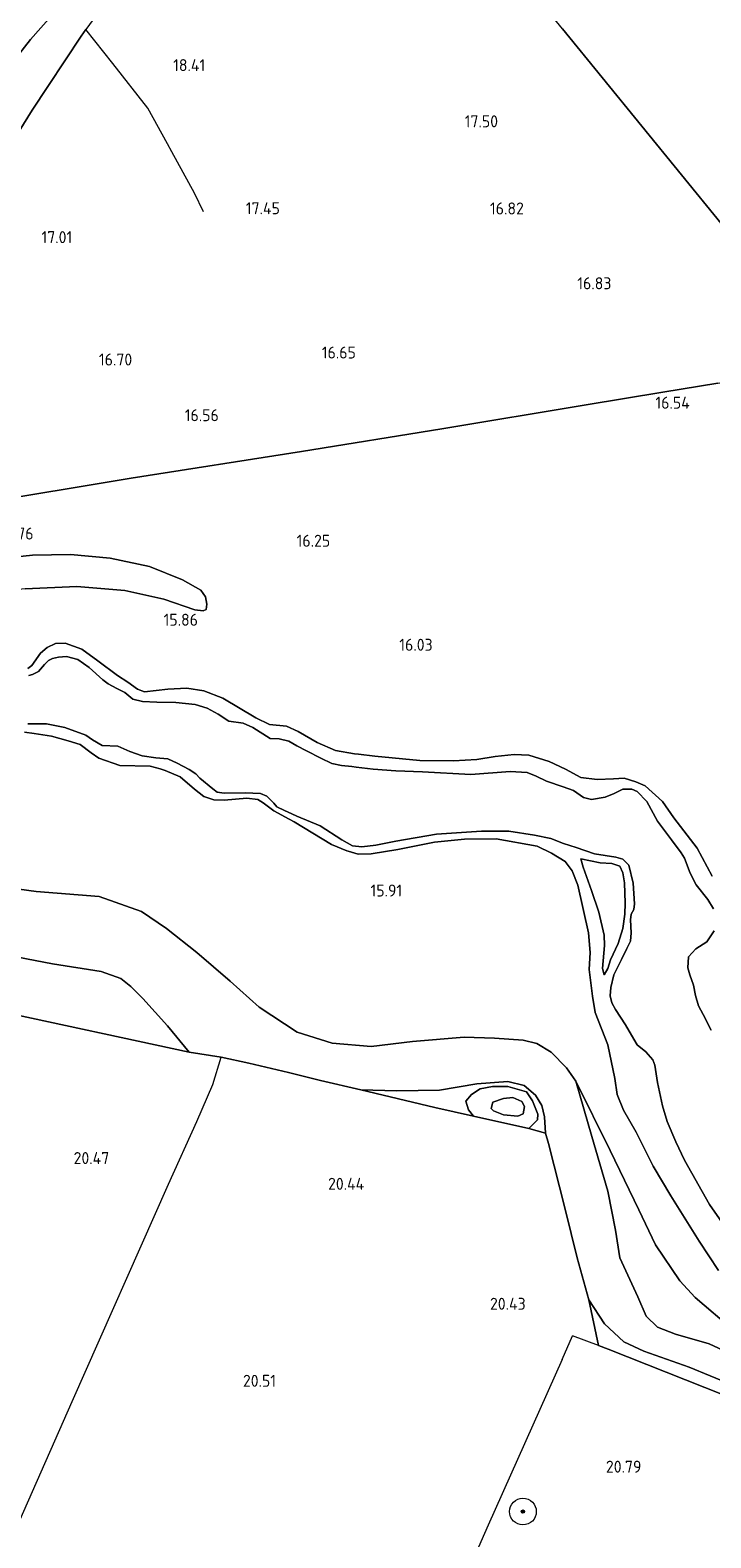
# Model space of a CAD drawing. Extents: x 196936 to 200438, y 361224 to 364196.
# Tile 55 of 256: x 197557 to 197659, y 362936 to 363162. Entities that reach past the tile are written whole.
import ezdxf
from ezdxf.enums import TextEntityAlignment as Align

# ---------------------------------------------------------------- set-up
doc = ezdxf.new("R2010")
doc.units = 0
for name, color, linetype, lineweight in [('B-ME-GR-BOOM-S', 90, 'Continuous', 25), ('B-ME-GR-GRAS-GV', 60, 'Continuous', 13), ('B-ME-GR-HAAG-G', 90, 'GR-HAAG1', 13), ('B-ME-GW-TALUD_KRUIN-G', 90, 'Continuous', 18), ('B-ME-GW-TALUD_TEEN-G', 90, 'Continuous', 18), ('B-ME-IE-TERREINAFSCHEIDING_DOORGANG-G', 210, 'Continuous', 18), ('B-ME-IE-TERREINAFSCHEIDING_KUNSTMATIG_HEKWERK-G', 20, 'IE-TERREINAFSCHEIDING-KUNSTMATIG', 18), ('B-ME-OG-HOOGTEPUNT-S', 7, 'Continuous', 25), ('B-ME-OG-TERREIN_ERF-GV', 7, 'Continuous', 18), ('B-ME-OG-TERREIN_GROEN-GV', 7, 'Continuous', 18), ('B-ME-OG-WATER_BEEK-GV', 150, 'Continuous', 18)]:
    doc.layers.add(name, color=color, linetype=linetype, lineweight=lineweight)
doc.styles.add('NLCS-ISO-ANNOTATIVE-T18', font='NLCS-ISO.ttf', dxfattribs={"height": 1.8})
doc.linetypes.add('GR-HAAG1', pattern='A,6,[176,NLCS.SHX,S=0.125,R=0,X=0,Y=0],-2', length=8)
doc.linetypes.add('IE-TERREINAFSCHEIDING-KUNSTMATIG', pattern='A,4,[82,NLCS.SHX,S=0.75,R=90,X=0,Y=0],4,-2', length=10)

# ---------------------------------------------------------------- blocks, each defined once
blk = doc.blocks.new('SAL-HOOGTELABEL-SO')
at = {"color": 0, "linetype": 'ByBlock', "lineweight": -2, "style": 'NLCS-ISO-ANNOTATIVE-T18'}
blk.add_attdef('HOOGTE', text='', height=1.8, dxfattribs=at).set_placement((2.79, 0), align=Align.RIGHT)
blk = doc.blocks.new('SGR-BOOM_01-SO')
at = {"linetype": 'ByBlock', "lineweight": 18}
h = blk.add_hatch(color=0, dxfattribs=at)
h.dxf.hatch_style = 1
edge = h.paths.add_edge_path()
edge.add_arc((0, 0), 0.25, 0, 360)
at = {"color": 0, "linetype": 'ByBlock', "lineweight": 18}
for radius in [2, 0.25]:
    blk.add_circle((0, 0), radius, dxfattribs=at)

msp = doc.modelspace()

# ---------------------------------------------------------------- linework, layer by layer
at = {"layer": 'B-ME-GR-GRAS-GV'}
for points in [[(197682.1166, 363113.0362, 16.7874), (197677.3937, 363112.3493, 16.7718), (197666.2169, 363126.0632, 17.208), (197636.469, 363162.563, 18.786), (197603.048, 363203.57, 19.955), (197605.06, 363205.787, 20.024), (197613.63, 363214.831, 20.492), (197623.571, 363226.373, 21.028), (197633.359, 363236.779, 21.104), (197639.311, 363226.649, 20.844), (197647.647, 363214.218, 20.687), (197655.001, 363202.706, 20.472), (197671.83, 363176.79, 20.138), (197675.145, 363170.012, 19.743), (197676.463, 363166.892, 19.577), (197679.364, 363161.647, 19.157), (197682.224, 363158.284, 18.861), (197686.769, 363151.599, 18.095), (197692.1836, 363142.9148, 17.3223), (197698.7587, 363131.7427, 16.9762), (197705.3853, 363120.7368, 16.7045), (197703.0225, 363116.4024, 16.5472), (197694.1507, 363115.0193, 16.6988)], [(197642.4775, 363021.6714, 15.0179), (197642.7065, 363020.7223, 14.9794), (197643.2859, 363021.6754, 15.0042), (197643.6618, 363022.9496, 15.0262), (197644.8031, 363025.4344, 15.0344), (197645.5081, 363027.6466, 14.9822), (197645.8434, 363029.7991, 14.9519), (197645.856, 363031.4445, 15.0399), (197645.7899, 363034.5183, 15.1004), (197645.5474, 363036.0214, 15.0949), (197645.0848, 363037.0086, 15.1224), (197643.8805, 363037.4211, 15.1802), (197642.1453, 363037.5204, 15.2627), (197639.2174, 363038.1326, 15.3177), (197639.5731, 363036.8525, 15.4029), (197640.8395, 363033.3909, 15.3562), (197641.9509, 363030.1066, 15.1692), (197642.7332, 363026.668, 15.1004), (197642.7579, 363025.1044, 15.0592)], [(197643.2859, 363021.6754, 15.0042), (197642.7065, 363020.7223, 14.9794), (197642.4775, 363021.6714, 15.0179), (197642.7579, 363025.1044, 15.0592), (197642.7332, 363026.668, 15.1004), (197641.9509, 363030.1066, 15.1692), (197640.8395, 363033.3909, 15.3562), (197639.5731, 363036.8525, 15.4029), (197639.2174, 363038.1326, 15.3177), (197642.1453, 363037.5204, 15.2627), (197643.8805, 363037.4211, 15.1802), (197645.0848, 363037.0086, 15.1224), (197645.5474, 363036.0214, 15.0949), (197645.7899, 363034.5183, 15.1004), (197645.856, 363031.4445, 15.0399), (197645.8434, 363029.7991, 14.9519), (197645.5081, 363027.6466, 14.9822), (197644.8031, 363025.4344, 15.0344), (197643.6618, 363022.9496, 15.0262)], [(197630.716, 363004.12, 20.192), (197632.457, 363002.673, 20.239), (197633.4, 363001.152, 20.277), (197633.768, 362999.407, 20.336), (197633.954, 362996.991, 20.298), (197631.447, 362997.695, 20.527), (197632.711, 362998.976, 20.311), (197632.798, 362999.842, 20.302), (197631.979, 363001.83, 20.23), (197631.071, 363003.164, 20.255), (197628.275, 363003.968, 20.238), (197626.009, 363004.003, 20.285), (197624.146, 363003.652, 20.315), (197622.819, 363002.803, 20.353), (197621.986, 363001.796, 20.425), (197622.385, 363000.501, 20.523), (197623.13, 362999.522, 20.599), (197617.327, 363000.832, 20.302), (197606.266, 363003.492, 20.319), (197611.628, 363003.307, 20.239), (197618.03, 363003.424, 20.107), (197623.64, 363004.386, 20.158), (197628.286, 363004.723, 20.162)], [(197631.071, 363003.164, 20.255), (197631.979, 363001.83, 20.23), (197632.798, 362999.842, 20.302), (197632.711, 362998.976, 20.311), (197631.447, 362997.695, 20.527), (197623.13, 362999.522, 20.599), (197622.385, 363000.501, 20.523), (197621.986, 363001.796, 20.425), (197622.819, 363002.803, 20.353), (197624.146, 363003.652, 20.315), (197626.009, 363004.003, 20.285), (197628.275, 363003.968, 20.238)], [(197630.599, 362999.891, 21.746), (197629.762, 362999.52, 21.759), (197627.614, 362999.752, 21.857), (197626.117, 363000.319, 22.047), (197625.775, 363000.698, 22.128), (197626.023, 363001.633, 22.03), (197627.614, 363002.204, 21.865), (197629.022, 363002.315, 21.831), (197630.366, 363001.739, 21.763), (197630.778, 363000.986, 21.763)], [(197627.614, 362999.752, 21.857), (197629.762, 362999.52, 21.759), (197630.599, 362999.891, 21.746), (197630.778, 363000.986, 21.763), (197630.366, 363001.739, 21.763), (197629.022, 363002.315, 21.831), (197627.614, 363002.204, 21.865), (197626.023, 363001.633, 22.03), (197625.775, 363000.698, 22.128), (197626.117, 363000.319, 22.047)]]:
    msp.add_polyline3d(points, close=True, dxfattribs=at)
for points in [[(197548.979, 363151.132, 20.557), (197556.742, 363160.953, 20.503), (197566.009, 363171.515, 20.464)], [(197566.009, 363171.515, 20.464), (197556.742, 363160.953, 20.503), (197548.979, 363151.132, 20.557)], [(197636.469, 363162.563, 18.786), (197666.2169, 363126.0632, 17.208)], [(197659.7769, 363109.4336, 16.7331), (197651.5322, 363108.0749, 16.6645), (197640.0102, 363106.1761, 16.49), (197618.3828, 363102.5776, 16.5494), (197597.3769, 363099.1885, 16.5415), (197571.812, 363095.1731, 16.7791), (197548.6233, 363091.3226, 16.89), (197528.7643, 363088.0458, 17.0563), (197519.929, 363086.6203, 17.3493), (197516.7516, 363086.9086, 17.5196), (197518.0438, 363088.8282, 17.4206), (197520.2424, 363092.3503, 17.4285), (197524.4669, 363099.1117, 17.4879), (197529.0954, 363106.3025, 17.48), (197532.945, 363112.296, 17.384), (197538.593, 363121.579, 17.342), (197546.688, 363133.848, 17.504), (197556.954, 363150.391, 18.295), (197564.323, 363161.441, 18.68), (197565.024, 363162.448, 18.627)], [(197565.024, 363162.448, 18.627), (197564.323, 363161.441, 18.68), (197556.954, 363150.391, 18.295), (197546.688, 363133.848, 17.504)], [(197548.6233, 363091.3226, 16.89), (197571.812, 363095.1731, 16.7791), (197597.3769, 363099.1885, 16.5415), (197618.3828, 363102.5776, 16.5494), (197640.0102, 363106.1761, 16.49), (197651.5322, 363108.0749, 16.6645), (197659.7769, 363109.4336, 16.7331)], [(197555.9104, 363078.5748, 16.0729), (197563.6877, 363078.9356, 15.9928), (197570.8583, 363078.3308, 15.9785), (197576.6938, 363077.0374, 15.9356), (197581.3373, 363075.4727, 15.9356), (197582.6253, 363075.3124, 15.9585), (197583.0659, 363075.515, 16.0071), (197583.151, 363076.2912, 16.0586), (197582.9732, 363077.3931, 16.1072), (197582.2829, 363078.4124, 16.1244), (197579.5341, 363079.9672, 16.1644), (197574.56, 363081.9518, 16.2817), (197568.6517, 363083.2073, 16.4046), (197562.731, 363083.7245, 16.5362), (197557.0121, 363083.6432, 16.6763), (197549.8772, 363082.8864, 16.7421)], [(197549.8772, 363082.8864, 16.7421), (197557.0121, 363083.6432, 16.6763), (197562.731, 363083.7245, 16.5362), (197568.6517, 363083.2073, 16.4046), (197574.56, 363081.9518, 16.2817), (197579.5341, 363079.9672, 16.1644), (197582.2829, 363078.4124, 16.1244), (197582.9732, 363077.3931, 16.1072), (197583.151, 363076.2912, 16.0586), (197583.0659, 363075.515, 16.0071), (197582.6253, 363075.3124, 15.9585), (197581.3373, 363075.4727, 15.9356), (197576.6938, 363077.0374, 15.9356), (197570.8583, 363078.3308, 15.9785), (197563.6877, 363078.9356, 15.9928), (197555.9104, 363078.5748, 16.0729)], [(197658.9354, 363035.5102, 16.0214), (197656.6826, 363039.6955, 15.6782), (197653.1558, 363044.2801, 15.6181), (197651.4742, 363046.717, 15.5438), (197648.8874, 363049.0605, 15.4866), (197647.4738, 363049.6738, 15.315), (197645.7055, 363050.2037, 15.2406), (197644.1134, 363050.1308, 15.2378), (197641.659, 363050.0241, 15.2549), (197639.2236, 363050.2885, 15.3036), (197636.9386, 363051.5763, 15.4351), (197634.4908, 363052.7327, 15.5095), (197631.4527, 363053.6361, 15.4923), (197629.2472, 363053.7799, 15.4666), (197626.3778, 363053.4747, 15.4952), (197623.6143, 363053.0025, 15.5123), (197620.1481, 363052.8114, 15.518), (197615.0955, 363052.8376, 15.5037), (197608.3605, 363053.5127, 15.5953), (197605.883, 363053.7899, 15.616), (197605.2812, 363053.8573, 15.621), (197602.4416, 363054.3457, 15.6439), (197599.7209, 363055.5632, 15.6782), (197596.849, 363057.2297, 15.6582), (197595.0948, 363057.9984, 15.6839), (197592.5784, 363058.276, 15.7154), (197590.5265, 363059.2597, 15.7268), (197585.5788, 363062.2214, 15.6153), (197582.725, 363063.286, 15.6296), (197580.1582, 363063.7133, 15.6439), (197577.2938, 363063.5404, 15.5638), (197573.8053, 363063.1616, 15.5495), (197572.7661, 363063.5724, 15.5524), (197571.3078, 363064.6255, 15.5895), (197569.7851, 363065.5893, 15.6382), (197566.8007, 363067.7898, 15.6868), (197564.4115, 363069.5604, 15.6982), (197561.924, 363070.4737, 15.5638), (197560.46, 363070.4216, 15.5323), (197559.2448, 363069.8048, 15.4666), (197558.2247, 363068.9566, 15.5381), (197556.9179, 363067.1156, 15.5981), (197556.3351, 363066.6534, 15.6267)], [(197556.3351, 363066.6534, 15.6267), (197556.9179, 363067.1156, 15.5981), (197558.2247, 363068.9566, 15.5381), (197559.2448, 363069.8048, 15.4666), (197560.46, 363070.4216, 15.5323), (197561.924, 363070.4737, 15.5638), (197564.4115, 363069.5604, 15.6982), (197566.8007, 363067.7898, 15.6868), (197569.7851, 363065.5893, 15.6382), (197571.3078, 363064.6255, 15.5895), (197572.7661, 363063.5724, 15.5524), (197573.8053, 363063.1616, 15.5495), (197577.2938, 363063.5404, 15.5638), (197580.1582, 363063.7133, 15.6439), (197582.725, 363063.286, 15.6296), (197585.5788, 363062.2214, 15.6153), (197590.5265, 363059.2597, 15.7268), (197592.5784, 363058.276, 15.7154), (197595.0948, 363057.9984, 15.6839), (197596.849, 363057.2297, 15.6582), (197599.7209, 363055.5632, 15.6782), (197602.4416, 363054.3457, 15.6439), (197605.2812, 363053.8573, 15.621), (197605.883, 363053.7899, 15.616), (197608.3605, 363053.5127, 15.5953), (197615.0955, 363052.8376, 15.5037), (197620.1481, 363052.8114, 15.518), (197623.6143, 363053.0025, 15.5123), (197626.3778, 363053.4747, 15.4952), (197629.2472, 363053.7799, 15.4666), (197631.4527, 363053.6361, 15.4923), (197634.4908, 363052.7327, 15.5095), (197636.9386, 363051.5763, 15.4351), (197639.2236, 363050.2885, 15.3036), (197641.659, 363050.0241, 15.2549), (197644.1134, 363050.1308, 15.2378), (197645.7055, 363050.2037, 15.2406), (197647.4738, 363049.6738, 15.315), (197648.8874, 363049.0605, 15.4866), (197651.4742, 363046.717, 15.5438), (197653.1558, 363044.2801, 15.6181), (197656.6826, 363039.6955, 15.6782), (197658.9354, 363035.5102, 16.0214)], [(197659.1062, 363030.6168, 14.3396), (197658.2468, 363032.0133, 14.3396), (197656.5249, 363034.2051, 14.3396), (197655.6147, 363035.9544, 14.3419), (197654.7756, 363038.2219, 14.433), (197654.2479, 363039.0105, 14.4448), (197652.8334, 363040.9515, 14.4448), (197650.7463, 363043.7518, 14.4448), (197649.1314, 363046.7284, 14.4448), (197647.6876, 363048.2309, 14.4448), (197646.866, 363048.5655, 14.4448), (197645.5283, 363048.5833, 14.4448), (197644.2356, 363047.9075, 14.4448), (197642.8895, 363047.3566, 14.4448), (197640.8078, 363047.0208, 14.4448), (197639.627, 363047.2884, 14.5831), (197638.108, 363048.3539, 14.595), (197636.5982, 363048.9113, 14.6663), (197634.0894, 363049.7747, 14.6663), (197632.5334, 363050.5248, 14.6663), (197631.1767, 363051.0735, 14.6663), (197628.648, 363051.2329, 14.6663), (197622.7199, 363050.7436, 14.6663), (197615.5074, 363051.1819, 14.6663), (197611.4784, 363051.3328, 14.6663), (197608.105, 363051.5561, 14.6663), (197605.5457, 363051.8568, 14.6663), (197604.8734, 363051.9358, 14.6663), (197603.3467, 363052.0899, 14.6663), (197601.8914, 363052.4225, 14.6663), (197600.2326, 363053.1894, 14.6663), (197598.0826, 363054.3109, 14.6663), (197596.6694, 363055.0598, 14.6937), (197595.432, 363055.7339, 14.7174), (197593.9863, 363056.1196, 14.757), (197592.6485, 363056.1374, 14.757), (197590.0464, 363057.7866, 14.757), (197588.6036, 363058.4549, 14.757), (197586.4821, 363058.7801, 14.757), (197584.8515, 363059.7852, 14.829), (197583.2135, 363060.6859, 14.8527), (197581.4141, 363061.233, 14.8804), (197578.5287, 363061.535, 14.8804), (197575.6475, 363061.6041, 14.8804), (197573.5249, 363061.7289, 14.8804), (197572.0696, 363062.0614, 14.8804), (197570.8906, 363063.0696, 14.927), (197569.6647, 363063.6727, 14.9309), (197568.3918, 363064.3411, 14.9547), (197567.562, 363064.9718, 14.9784), (197565.497, 363066.8078, 14.9784), (197563.8024, 363068.0028, 14.9784), (197562.0984, 363068.4287, 14.9784), (197560.9065, 363068.3699, 14.9784), (197560.0063, 363068.1579, 14.9784), (197559.4198, 363067.8631, 14.9784), (197558.8154, 363067.265, 14.9784), (197557.9488, 363066.2241, 14.9784), (197557.0363, 363065.731, 15.0699), (197556.4743, 363065.6039, 15.0738)], [(197659.8779, 362976.3988, 16.8627), (197656.9511, 362980.79, 16.6921), (197652.6966, 362987.5661, 16.5832), (197650.0657, 362992.0486, 16.3847), (197647.5274, 362997.1254, 16.2884), (197645.6036, 363000.4304, 16.1619), (197644.6966, 363002.7617, 16.1069), (197644.303, 363005.2012, 16.0739), (197643.2869, 363010.2454, 15.9942), (197641.3917, 363015.0972, 15.9749), (197640.9774, 363017.5081, 15.9199), (197640.4852, 363021.4991, 15.9227), (197640.6258, 363024.0753, 15.9447), (197640.3538, 363027.0147, 15.8979), (197638.7947, 363034.1709, 15.7962), (197637.9441, 363036.3091, 15.7989), (197636.8598, 363037.7017, 15.7742), (197634.8392, 363038.9432, 15.6944), (197632.666, 363040.0336, 15.7852), (197626.5247, 363041.1159, 15.6697), (197621.8055, 363041.0625, 15.4634), (197617.3058, 363040.5893, 15.4029), (197611.7934, 363039.4977, 15.4579), (197607.7975, 363038.8783, 15.5129), (197605.8604, 363038.8186, 15.5074), (197604.3379, 363039.2647, 15.4686), (197604.1355, 363039.324, 15.4634), (197601.859, 363040.2714, 15.4964), (197596.2589, 363043.6406, 15.4909), (197595.5056, 363044.0501, 15.5011), (197593.2105, 363045.2978, 15.5322), (197591.596, 363046.529, 15.4992), (197590.8107, 363047.009, 15.4607), (197589.1335, 363047.2188, 15.4689), (197585.7426, 363046.9245, 15.5074), (197584.1918, 363046.9777, 15.5514), (197582.6966, 363047.4697, 15.5624), (197581.3031, 363048.5848, 15.5569), (197579.1417, 363050.3851, 15.5322), (197576.9351, 363051.3691, 15.6284), (197576.1633, 363051.5872, 15.6471), (197574.657, 363052.0128, 15.6834), (197570.119, 363052.0897, 15.7494), (197566.957, 363053.1976, 15.7357), (197565.8163, 363053.9996, 15.8209), (197564.1732, 363055.2514, 15.9007), (197562.3625, 363055.8189, 15.9007), (197559.8713, 363056.5294, 15.9007), (197557.2625, 363056.8931, 15.9647), (197555.8365, 363057.092, 15.9997)], [(197555.8365, 363057.092, 15.9997), (197557.2625, 363056.8931, 15.9647), (197559.8713, 363056.5294, 15.9007), (197562.3625, 363055.8189, 15.9007), (197564.1732, 363055.2514, 15.9007), (197565.8163, 363053.9996, 15.8209), (197566.957, 363053.1976, 15.7357), (197570.119, 363052.0897, 15.7494), (197574.657, 363052.0128, 15.6834), (197576.1633, 363051.5872, 15.6471), (197576.9351, 363051.3691, 15.6284), (197579.1417, 363050.3851, 15.5322), (197581.3031, 363048.5848, 15.5569), (197582.6966, 363047.4697, 15.5624), (197584.1918, 363046.9777, 15.5514), (197585.7426, 363046.9245, 15.5074), (197589.1335, 363047.2188, 15.4689), (197590.8107, 363047.009, 15.4607), (197591.596, 363046.529, 15.4992), (197593.2105, 363045.2978, 15.5322), (197595.5056, 363044.0501, 15.5011), (197596.2589, 363043.6406, 15.4909), (197601.859, 363040.2714, 15.4964), (197604.1355, 363039.324, 15.4634), (197604.3379, 363039.2647, 15.4686), (197605.8604, 363038.8186, 15.5074), (197607.7975, 363038.8783, 15.5129), (197611.7934, 363039.4977, 15.4579), (197617.3058, 363040.5893, 15.4029), (197621.8055, 363041.0625, 15.4634), (197626.5247, 363041.1159, 15.6697), (197632.666, 363040.0336, 15.7852), (197634.8392, 363038.9432, 15.6944), (197636.8598, 363037.7017, 15.7742), (197637.9441, 363036.3091, 15.7989), (197638.7947, 363034.1709, 15.7962), (197640.3538, 363027.0147, 15.8979), (197640.6258, 363024.0753, 15.9447), (197640.4852, 363021.4991, 15.9227), (197640.9774, 363017.5081, 15.9199), (197641.3917, 363015.0972, 15.9749), (197643.2869, 363010.2454, 15.9942), (197644.303, 363005.2012, 16.0739), (197644.6966, 363002.7617, 16.1069), (197645.6036, 363000.4304, 16.1619), (197647.5274, 362997.1254, 16.2884), (197650.0657, 362992.0486, 16.3847), (197652.6966, 362987.5661, 16.5832), (197656.9511, 362980.79, 16.6921), (197659.8779, 362976.3988, 16.8627)], [(197556.348, 363058.3569, 14.9784), (197557.6535, 363058.3629, 14.9784), (197559.1159, 363058.3696, 14.9784), (197561.8754, 363057.8136, 14.9784), (197565.0001, 363056.6491, 14.9784), (197566.0246, 363055.9406, 14.9547), (197567.4837, 363055.1142, 14.8804), (197569.8067, 363054.9884, 14.8804), (197571.601, 363054.21, 14.8804), (197573.4445, 363053.5396, 14.8804), (197575.4958, 363053.2365, 14.8804), (197577.3152, 363053.1295, 14.8804), (197578.7002, 363052.4428, 14.8527), (197580.527, 363051.4997, 14.8725), (197581.5227, 363050.8382, 14.757), (197582.126, 363050.2013, 14.757), (197584.084, 363048.615, 14.757), (197584.7314, 363048.1187, 14.757), (197585.7597, 363047.9509, 14.757), (197588.8906, 363047.9888, 14.757), (197591.2031, 363047.9281, 14.757), (197592.1406, 363047.5332, 14.757), (197593.1868, 363046.4642, 14.757), (197593.6678, 363045.8895, 14.6663), (197594.7864, 363045.3692, 14.6663), (197595.8923, 363044.8465, 14.6663), (197596.6289, 363044.4984, 14.6663), (197600.1313, 363043.0611, 14.6663), (197603.4029, 363040.9859, 14.6663), (197605.0177, 363040.0784, 14.6663), (197606.4142, 363039.9032, 14.6663), (197608.5116, 363040.1415, 14.6663), (197611.4831, 363040.7544, 14.6663), (197617.5875, 363041.806, 14.6663), (197624.3225, 363042.2585, 14.6663), (197628.4281, 363042.2535, 14.6663), (197632.26, 363041.6703, 14.6663), (197634.711, 363041.1647, 14.6663), (197636.6157, 363040.4162, 14.5633), (197638.5334, 363039.8124, 14.4448), (197641.2531, 363038.8829, 14.4448), (197644.4732, 363038.3679, 14.4448), (197645.5225, 363038.07, 14.4448), (197646.4007, 363037.1771, 14.4448), (197647.0602, 363034.4438, 14.4092), (197647.2698, 363031.377, 14.3396), (197647.1733, 363030.5271, 14.3396), (197646.7903, 363029.7978, 14.3396), (197646.6561, 363028.9752, 14.3396), (197646.7705, 363027.0247, 14.3396), (197646.672, 363025.774, 14.3396), (197646.1138, 363024.6828, 14.3396), (197645.3144, 363023.0187, 14.3396), (197644.1813, 363020.7334, 14.3396), (197643.7126, 363018.8081, 14.3396), (197643.6208, 363017.5609, 14.3396), (197643.8739, 363016.5405, 14.3396), (197644.4268, 363015.5058, 14.3396), (197645.9318, 363013.2047, 14.3396), (197646.8249, 363011.6525, 14.3396), (197647.6941, 363010.2451, 14.3396), (197648.9946, 363009.1849, 14.298), (197650.0261, 363007.9529, 14.3003), (197650.3038, 363007.1702, 14.3003), (197650.7332, 363004.5645, 14.2818), (197651.4718, 363001.1038, 14.1452), (197652.1896, 362998.7368, 14.1452), (197653.4599, 362995.6687, 14.1452), (197654.7574, 362992.9329, 14.1452), (197658.5021, 362986.2852, 14.1452), (197661.5068, 362981.9736, 14.1452)], [(197662.11, 362967.4415, 16.954), (197656.3926, 362972.3662, 16.954), (197654.0589, 362974.8645, 16.888), (197650.4425, 362980.2366, 16.7285), (197647.9088, 362985.4836, 16.569), (197643.6097, 362994.3847, 16.4645), (197638.46, 363004.764, 16.283), (197637.076, 363006.793, 16.266), (197634.768, 363009.129, 16.266), (197632.653, 363010.442, 16.266), (197630.578, 363010.936, 16.261), (197626.271, 363011.22, 16.266), (197621.736, 363011.384, 16.426), (197613.985, 363010.748, 16.24), (197607.782, 363009.962, 16.207), (197601.9693, 363010.4684, 16.3205), (197596.6928, 363012.1454, 16.3205), (197590.9839, 363015.8763, 16.227), (197586.6627, 363019.7805, 16.1225), (197581.6707, 363024.0821, 16.139), (197577.0937, 363027.6922, 16.139), (197573.3481, 363030.2229, 16.106), (197567.016, 363032.488, 15.985), (197557.591, 363033.208, 16.005), (197549.17, 363034.38, 16.039)], [(197658.7901, 363012.4292, 14.2749), (197657.5505, 363014.7952, 14.2911), (197656.8706, 363016.0851, 14.298), (197656.4082, 363017.6021, 14.3003), (197656.1319, 363019.1497, 14.3211), (197655.5939, 363020.7392, 14.3396), (197655.2581, 363021.7863, 14.3396), (197655.3587, 363023.4378, 14.3396), (197656.4698, 363024.6182, 14.3396), (197658.138, 363025.655, 14.3396), (197659.2354, 363027.3338, 14.3396)], [(197551.713, 363015.306, 20.428), (197580.489, 363009.134, 20.302), (197585.289, 363008.372, 20.315), (197589.468, 363007.501, 20.179), (197595.39, 363006.091, 20.073), (197600.191, 363004.893, 20.366), (197606.266, 363003.492, 20.319), (197617.327, 363000.832, 20.302), (197623.13, 362999.522, 20.599), (197631.447, 362997.695, 20.527), (197633.954, 362996.991, 20.298), (197634.406, 362995.416, 20.323), (197636.882, 362985.575, 20.366), (197638.678, 362978.309, 20.412), (197640.451, 362971.984, 20.4), (197641.884, 362965.152, 20.51), (197643.326, 362964.571, 20.536), (197666.496, 362955.389, 20.671)]]:
    msp.add_polyline3d(points, dxfattribs=at)
at = {"layer": 'B-ME-GR-HAAG-G'}
msp.add_polyline3d([(197545.42, 363025.465, 20.298), (197551.929, 363023.914, 20.285), (197560.041, 363022.357, 20.154), (197567.301, 363021.218, 20.031), (197570.277, 363020.178, 20.031), (197571.778, 363018.975, 20.064), (197573.563, 363017.189, 20.086), (197577.239, 363013.057, 20.192), (197580.489, 363009.134, 20.302)], dxfattribs=at)
at = {"layer": 'B-ME-GW-TALUD_KRUIN-G'}
for points in [[(197566.009, 363171.515, 20.464), (197556.742, 363160.953, 20.503), (197548.979, 363151.132, 20.557), (197543.929, 363143.804, 20.581), (197535.102, 363131.129, 20.404), (197527.736, 363120.996, 20.509)], [(197513.2776, 363081.8701, 17.3652), (197516.4403, 363080.2566, 17.3036), (197518.8128, 363079.3733, 17.194), (197522.8056, 363078.2558, 17.1225), (197526.667, 363077.3012, 17.0367), (197529.2611, 363077.1938, 17.0024), (197531.8502, 363077.7693, 16.9166), (197537.9758, 363079.7305, 16.785), (197543.2821, 363081.7172, 16.7679), (197549.8772, 363082.8864, 16.7421), (197557.0121, 363083.6432, 16.6763), (197562.731, 363083.7245, 16.5362), (197568.6517, 363083.2073, 16.4046), (197574.56, 363081.9518, 16.2817), (197579.5341, 363079.9672, 16.1644), (197582.2829, 363078.4124, 16.1244), (197582.9732, 363077.3931, 16.1072), (197583.151, 363076.2912, 16.0586), (197583.0659, 363075.515, 16.0071)], [(197556.3351, 363066.6534, 15.6267), (197556.9179, 363067.1156, 15.5981), (197558.2247, 363068.9566, 15.5381), (197559.2448, 363069.8048, 15.4666), (197560.46, 363070.4216, 15.5323), (197561.924, 363070.4737, 15.5638), (197564.4115, 363069.5604, 15.6982), (197566.8007, 363067.7898, 15.6868), (197569.7851, 363065.5893, 15.6382), (197571.3078, 363064.6255, 15.5895), (197572.7661, 363063.5724, 15.5524), (197573.8053, 363063.1616, 15.5495), (197577.2938, 363063.5404, 15.5638), (197580.1582, 363063.7133, 15.6439), (197582.725, 363063.286, 15.6296), (197585.5788, 363062.2214, 15.6153), (197590.5265, 363059.2597, 15.7268), (197592.5784, 363058.276, 15.7154), (197595.0948, 363057.9984, 15.6839), (197596.849, 363057.2297, 15.6582), (197599.7209, 363055.5632, 15.6782), (197602.4416, 363054.3457, 15.6439), (197605.2812, 363053.8573, 15.621), (197605.883, 363053.7899, 15.616), (197608.3605, 363053.5127, 15.5953), (197615.0955, 363052.8376, 15.5037), (197620.1481, 363052.8114, 15.518), (197623.6143, 363053.0025, 15.5123), (197626.3778, 363053.4747, 15.4952), (197629.2472, 363053.7799, 15.4666), (197631.4527, 363053.6361, 15.4923), (197634.4908, 363052.7327, 15.5095), (197636.9386, 363051.5763, 15.4351), (197639.2236, 363050.2885, 15.3036), (197641.659, 363050.0241, 15.2549), (197644.1134, 363050.1308, 15.2378), (197645.7055, 363050.2037, 15.2406), (197647.4738, 363049.6738, 15.315), (197648.8874, 363049.0605, 15.4866), (197651.4742, 363046.717, 15.5438), (197653.1558, 363044.2801, 15.6181), (197656.6826, 363039.6955, 15.6782), (197658.9354, 363035.5102, 16.0214)], [(197555.8365, 363057.092, 15.9997), (197557.2625, 363056.8931, 15.9647), (197559.8713, 363056.5294, 15.9007), (197562.3625, 363055.8189, 15.9007), (197564.1732, 363055.2514, 15.9007), (197565.8163, 363053.9996, 15.8209), (197566.957, 363053.1976, 15.7357), (197570.119, 363052.0897, 15.7494), (197574.657, 363052.0128, 15.6834), (197576.1633, 363051.5872, 15.6471), (197576.9351, 363051.3691, 15.6284), (197579.1417, 363050.3851, 15.5322), (197581.3031, 363048.5848, 15.5569), (197582.6966, 363047.4697, 15.5624), (197584.1918, 363046.9777, 15.5514), (197585.7426, 363046.9245, 15.5074), (197589.1335, 363047.2188, 15.4689), (197590.8107, 363047.009, 15.4607), (197591.596, 363046.529, 15.4992), (197593.2105, 363045.2978, 15.5322), (197595.5056, 363044.0501, 15.5011), (197596.2589, 363043.6406, 15.4909), (197601.859, 363040.2714, 15.4964), (197604.1355, 363039.324, 15.4634), (197604.3379, 363039.2647, 15.4686), (197605.8604, 363038.8186, 15.5074), (197607.7975, 363038.8783, 15.5129), (197611.7934, 363039.4977, 15.4579), (197617.3058, 363040.5893, 15.4029), (197621.8055, 363041.0625, 15.4634), (197626.5247, 363041.1159, 15.6697), (197632.666, 363040.0336, 15.7852), (197634.8392, 363038.9432, 15.6944), (197636.8598, 363037.7017, 15.7742), (197637.9441, 363036.3091, 15.7989), (197638.7947, 363034.1709, 15.7962), (197640.3538, 363027.0147, 15.8979), (197640.6258, 363024.0753, 15.9447), (197640.4852, 363021.4991, 15.9227), (197640.9774, 363017.5081, 15.9199), (197641.3917, 363015.0972, 15.9749), (197643.2869, 363010.2454, 15.9942), (197644.303, 363005.2012, 16.0739), (197644.6966, 363002.7617, 16.1069), (197645.6036, 363000.4304, 16.1619), (197647.5274, 362997.1254, 16.2884), (197650.0657, 362992.0486, 16.3847)], [(197639.2174, 363038.1326, 15.3177), (197642.1453, 363037.5204, 15.2627), (197643.8805, 363037.4211, 15.1802), (197645.0848, 363037.0086, 15.1224), (197645.5474, 363036.0214, 15.0949), (197645.7899, 363034.5183, 15.1004), (197645.856, 363031.4445, 15.0399), (197645.8434, 363029.7991, 14.9519), (197645.5081, 363027.6466, 14.9822), (197644.8031, 363025.4344, 15.0344), (197643.6618, 363022.9496, 15.0262), (197643.2859, 363021.6754, 15.0042), (197642.7065, 363020.7223, 14.9794)], [(197606.266, 363003.492, 20.319), (197611.628, 363003.307, 20.239), (197618.03, 363003.424, 20.107), (197623.64, 363004.386, 20.158), (197628.286, 363004.723, 20.162), (197630.716, 363004.12, 20.192), (197632.457, 363002.673, 20.239), (197633.4, 363001.152, 20.277), (197633.768, 362999.407, 20.336), (197633.954, 362996.991, 20.298)], [(197659.8779, 362976.3988, 16.8627), (197656.9511, 362980.79, 16.6921), (197652.6966, 362987.5661, 16.5832), (197650.0657, 362992.0486, 16.3847)], [(197640.451, 362971.984, 20.4), (197642.786, 362968.409, 20.43), (197645.66, 362965.674, 20.417), (197648.686, 362964.27, 20.358), (197655.457, 362961.907, 20.35), (197661.776, 362959.304, 20.354), (197669.981, 362955.544, 20.594), (197677.842, 362952.792, 20.497), (197684.207, 362950.754, 20.611)]]:
    msp.add_polyline3d(points, dxfattribs=at)
msp.add_polyline3d([(197629.762, 362999.52, 21.759), (197627.614, 362999.752, 21.857), (197626.117, 363000.319, 22.047), (197625.775, 363000.698, 22.128), (197626.023, 363001.633, 22.03), (197627.614, 363002.204, 21.865), (197629.022, 363002.315, 21.831), (197630.366, 363001.739, 21.763), (197630.778, 363000.986, 21.763), (197630.599, 362999.891, 21.746)], close=True, dxfattribs=at)
at = {"layer": 'B-ME-GW-TALUD_TEEN-G'}
for points in [[(197603.048, 363203.57, 19.955), (197596.523, 363196.941, 19.556), (197588.403, 363188.106, 19.18), (197578.643, 363178.768, 19.044), (197570.894, 363170.215, 18.917), (197568.191, 363166.776, 18.849), (197565.024, 363162.448, 18.627), (197564.323, 363161.441, 18.68), (197556.954, 363150.391, 18.295)], [(197583.0659, 363075.515, 16.0071), (197582.6253, 363075.3124, 15.9585), (197581.3373, 363075.4727, 15.9356), (197576.6938, 363077.0374, 15.9356), (197570.8583, 363078.3308, 15.9785), (197563.6877, 363078.9356, 15.9928), (197555.9104, 363078.5748, 16.0729), (197547.7512, 363077.8106, 16.1644), (197543.0302, 363076.7597, 16.2245), (197535.2166, 363074.3421, 16.2817), (197530.274, 363073.3606, 16.4018), (197526.6102, 363072.9273, 16.4361), (197522.7199, 363073.2462, 16.4533), (197518.9444, 363074.3198, 16.5219), (197514.9887, 363076.0218, 16.5019), (197511.2082, 363078.5934, 16.3932)], [(197567.016, 363032.488, 15.985), (197557.591, 363033.208, 16.005), (197549.17, 363034.38, 16.039), (197539.474, 363035.993, 16.261), (197529.774, 363037.883, 16.187), (197520.582, 363039.584, 16.375), (197512.557, 363040.386, 16.456), (197507.2418, 363041.505, 16.649), (197497.697, 363044.675, 16.731), (197489.9152, 363047.3601, 16.9844), (197488.0637, 363047.7392, 17.0836), (197486.5652, 363047.7981, 17.1014), (197480.07, 363047.026, 17.542)], [(197642.7065, 363020.7223, 14.9794), (197642.4775, 363021.6714, 15.0179), (197642.7579, 363025.1044, 15.0592), (197642.7332, 363026.668, 15.1004), (197641.9509, 363030.1066, 15.1692), (197640.8395, 363033.3909, 15.3562), (197639.5731, 363036.8525, 15.4029), (197639.2174, 363038.1326, 15.3177)], [(197567.016, 363032.488, 15.985), (197573.3481, 363030.2229, 16.106), (197577.0937, 363027.6922, 16.139), (197581.6707, 363024.0821, 16.139), (197586.6627, 363019.7805, 16.1225), (197590.9839, 363015.8763, 16.227), (197596.6928, 363012.1454, 16.3205), (197601.9693, 363010.4684, 16.3205), (197607.782, 363009.962, 16.207)], [(197675.988, 362957.31, 17.217), (197671.941, 362959.067, 17.069), (197668.775, 362960.856, 17.048), (197663.321, 362963.136, 16.917), (197658.457, 362965.409, 16.866), (197653.432, 362966.847, 16.701), (197650.71, 362967.911, 16.714), (197649.033, 362969.558, 16.642), (197647.795, 362972.442, 16.507), (197645.092, 362978.302, 16.469), (197644.446, 362982.433, 16.503), (197643.282, 362988.295, 16.376), (197640.867, 362996.5, 16.236), (197638.46, 363004.764, 16.283), (197637.076, 363006.793, 16.266), (197634.768, 363009.129, 16.266), (197632.653, 363010.442, 16.266), (197630.578, 363010.936, 16.261), (197626.271, 363011.22, 16.266), (197621.736, 363011.384, 16.426), (197613.985, 363010.748, 16.24), (197607.782, 363009.962, 16.207)], [(197623.13, 362999.522, 20.599), (197622.385, 363000.501, 20.523), (197621.986, 363001.796, 20.425), (197622.819, 363002.803, 20.353), (197624.146, 363003.652, 20.315), (197626.009, 363004.003, 20.285), (197628.275, 363003.968, 20.238), (197631.071, 363003.164, 20.255), (197631.979, 363001.83, 20.23), (197632.798, 362999.842, 20.302), (197632.711, 362998.976, 20.311), (197631.447, 362997.695, 20.527)]]:
    msp.add_polyline3d(points, dxfattribs=at)
at = {"layer": 'B-ME-IE-TERREINAFSCHEIDING_DOORGANG-G'}
for points in [[(197584.053, 363004.26, 20.375), (197585.289, 363008.372, 20.315)], [(197636.413, 362963.053, 20.577), (197637.99, 362966.598, 20.554)]]:
    msp.add_polyline3d(points, dxfattribs=at)
at = {"layer": 'B-ME-IE-TERREINAFSCHEIDING_KUNSTMATIG_HEKWERK-G'}
for points in [[(197582.679, 363135.113, 17.526), (197581.309, 363137.927, 17.659), (197577.904, 363144.138, 18.023), (197577.283, 363145.316, 18.023), (197574.324, 363150.655, 18.123), (197569.051, 363157.371, 18.434), (197565.024, 363162.448, 18.627)], [(197532.945, 363112.296, 17.384), (197538.593, 363121.579, 17.342), (197546.688, 363133.848, 17.504), (197556.954, 363150.391, 18.295)], [(197640.0102, 363106.1761, 16.49), (197651.5322, 363108.0749, 16.6645), (197659.7769, 363109.4336, 16.7331), (197672.6134, 363111.6542, 16.756), (197677.3937, 363112.3493, 16.7718)], [(197640.0102, 363106.1761, 16.49), (197618.3828, 363102.5776, 16.5494), (197597.3769, 363099.1885, 16.5415), (197571.812, 363095.1731, 16.7791), (197548.6233, 363091.3226, 16.89), (197528.7643, 363088.0458, 17.0563), (197519.929, 363086.6203, 17.3493), (197516.7516, 363086.9086, 17.5196)], [(197580.489, 363009.134, 20.302), (197551.713, 363015.306, 20.428), (197526.112, 363020.509, 20.521), (197522.182, 363021.523, 20.521)], [(197580.489, 363009.134, 20.302), (197585.289, 363008.372, 20.315), (197589.468, 363007.501, 20.179), (197595.39, 363006.091, 20.073), (197600.191, 363004.893, 20.366), (197606.266, 363003.492, 20.319)], [(197577.393, 362989.336, 20.35), (197581.665, 362998.713, 20.363), (197584.053, 363004.26, 20.375)], [(197623.13, 362999.522, 20.599), (197631.447, 362997.695, 20.527)], [(197633.954, 362996.991, 20.298), (197634.406, 362995.416, 20.323), (197636.882, 362985.575, 20.366), (197638.678, 362978.309, 20.412), (197640.451, 362971.984, 20.4)], [(197534.03, 362891.165, 20.701), (197548.443, 362923.886, 20.596), (197562.985, 362956.759, 20.374), (197577.393, 362989.336, 20.35)], [(197640.451, 362971.984, 20.4), (197641.884, 362965.152, 20.51)], [(197641.884, 362965.152, 20.51), (197637.99, 362966.598, 20.554)], [(197643.326, 362964.571, 20.536), (197641.884, 362965.152, 20.51)], [(197689.666, 362946.207, 20.806), (197666.496, 362955.389, 20.671), (197643.326, 362964.571, 20.536)], [(197636.413, 362963.053, 20.577), (197625.353, 362938.191, 20.74), (197614.465, 362913.437, 20.76), (197603.578, 362888.684, 20.779), (197593.165, 362864.972, 20.947)]]:
    msp.add_polyline3d(points, dxfattribs=at)
at = {"layer": 'B-ME-OG-TERREIN_ERF-GV'}
msp.add_polyline3d([(197551.929, 363023.914, 20.285), (197560.041, 363022.357, 20.154), (197567.301, 363021.218, 20.031), (197570.277, 363020.178, 20.031), (197571.778, 363018.975, 20.064), (197573.563, 363017.189, 20.086), (197577.239, 363013.057, 20.192), (197580.489, 363009.134, 20.302), (197551.713, 363015.306, 20.428)], dxfattribs=at)
at = {"layer": 'B-ME-OG-TERREIN_GROEN-GV'}
for points in [[(197549.17, 363034.38, 16.039), (197557.591, 363033.208, 16.005), (197567.016, 363032.488, 15.985), (197573.3481, 363030.2229, 16.106), (197577.0937, 363027.6922, 16.139), (197581.6707, 363024.0821, 16.139), (197586.6627, 363019.7805, 16.1225), (197590.9839, 363015.8763, 16.227), (197596.6928, 363012.1454, 16.3205), (197601.9693, 363010.4684, 16.3205), (197607.782, 363009.962, 16.207), (197613.985, 363010.748, 16.24), (197621.736, 363011.384, 16.426), (197626.271, 363011.22, 16.266), (197630.578, 363010.936, 16.261), (197632.653, 363010.442, 16.266), (197634.768, 363009.129, 16.266), (197637.076, 363006.793, 16.266), (197638.46, 363004.764, 16.283), (197640.867, 362996.5, 16.236), (197643.282, 362988.295, 16.376), (197644.446, 362982.433, 16.503), (197645.092, 362978.302, 16.469), (197647.795, 362972.442, 16.507), (197649.033, 362969.558, 16.642), (197650.71, 362967.911, 16.714), (197653.432, 362966.847, 16.701), (197658.457, 362965.409, 16.866), (197663.321, 362963.136, 16.917)], [(197661.776, 362959.304, 20.354), (197655.457, 362961.907, 20.35), (197648.686, 362964.27, 20.358), (197645.66, 362965.674, 20.417), (197642.786, 362968.409, 20.43), (197640.451, 362971.984, 20.4), (197638.678, 362978.309, 20.412), (197636.882, 362985.575, 20.366), (197634.406, 362995.416, 20.323), (197633.954, 362996.991, 20.298), (197633.768, 362999.407, 20.336), (197633.4, 363001.152, 20.277), (197632.457, 363002.673, 20.239), (197630.716, 363004.12, 20.192), (197628.286, 363004.723, 20.162), (197623.64, 363004.386, 20.158), (197618.03, 363003.424, 20.107), (197611.628, 363003.307, 20.239), (197606.266, 363003.492, 20.319), (197600.191, 363004.893, 20.366), (197595.39, 363006.091, 20.073), (197589.468, 363007.501, 20.179), (197585.289, 363008.372, 20.315), (197580.489, 363009.134, 20.302), (197577.239, 363013.057, 20.192), (197573.563, 363017.189, 20.086), (197571.778, 363018.975, 20.064), (197570.277, 363020.178, 20.031), (197567.301, 363021.218, 20.031), (197560.041, 363022.357, 20.154), (197551.929, 363023.914, 20.285)], [(197663.321, 362963.136, 16.917), (197658.457, 362965.409, 16.866), (197653.432, 362966.847, 16.701), (197650.71, 362967.911, 16.714), (197649.033, 362969.558, 16.642), (197647.795, 362972.442, 16.507), (197645.092, 362978.302, 16.469), (197644.446, 362982.433, 16.503), (197643.282, 362988.295, 16.376), (197640.867, 362996.5, 16.236), (197638.46, 363004.764, 16.283), (197643.6097, 362994.3847, 16.4645), (197647.9088, 362985.4836, 16.569), (197650.4425, 362980.2366, 16.7285), (197654.0589, 362974.8645, 16.888), (197656.3926, 362972.3662, 16.954), (197662.11, 362967.4415, 16.954)], [(197666.496, 362955.389, 20.671), (197643.326, 362964.571, 20.536), (197641.884, 362965.152, 20.51), (197640.451, 362971.984, 20.4), (197642.786, 362968.409, 20.43), (197645.66, 362965.674, 20.417), (197648.686, 362964.27, 20.358), (197655.457, 362961.907, 20.35), (197661.776, 362959.304, 20.354)]]:
    msp.add_polyline3d(points, dxfattribs=at)
at = {"layer": 'B-ME-OG-WATER_BEEK-GV'}
for points in [[(197556.4743, 363065.6039, 15.0738), (197557.0363, 363065.731, 15.0699), (197557.9488, 363066.2241, 14.9784), (197558.8154, 363067.265, 14.9784), (197559.4198, 363067.8631, 14.9784), (197560.0063, 363068.1579, 14.9784), (197560.9065, 363068.3699, 14.9784), (197562.0984, 363068.4287, 14.9784), (197563.8024, 363068.0028, 14.9784), (197565.497, 363066.8078, 14.9784), (197567.562, 363064.9718, 14.9784), (197568.3918, 363064.3411, 14.9547), (197569.6647, 363063.6727, 14.9309), (197570.8906, 363063.0696, 14.927), (197572.0696, 363062.0614, 14.8804), (197573.5249, 363061.7289, 14.8804), (197575.6475, 363061.6041, 14.8804), (197578.5287, 363061.535, 14.8804), (197581.4141, 363061.233, 14.8804), (197583.2135, 363060.6859, 14.8527), (197584.8515, 363059.7852, 14.829), (197586.4821, 363058.7801, 14.757), (197588.6036, 363058.4549, 14.757), (197590.0464, 363057.7866, 14.757), (197592.6485, 363056.1374, 14.757), (197593.9863, 363056.1196, 14.757), (197595.432, 363055.7339, 14.7174), (197596.6694, 363055.0598, 14.6937), (197598.0826, 363054.3109, 14.6663), (197600.2326, 363053.1894, 14.6663), (197601.8914, 363052.4225, 14.6663), (197603.3467, 363052.0899, 14.6663), (197604.8734, 363051.9358, 14.6663), (197605.5457, 363051.8568, 14.6663), (197608.105, 363051.5561, 14.6663), (197611.4784, 363051.3328, 14.6663), (197615.5074, 363051.1819, 14.6663), (197622.7199, 363050.7436, 14.6663), (197628.648, 363051.2329, 14.6663), (197631.1767, 363051.0735, 14.6663), (197632.5334, 363050.5248, 14.6663), (197634.0894, 363049.7747, 14.6663), (197636.5982, 363048.9113, 14.6663), (197638.108, 363048.3539, 14.595), (197639.627, 363047.2884, 14.5831), (197640.8078, 363047.0208, 14.4448), (197642.8895, 363047.3566, 14.4448), (197644.2356, 363047.9075, 14.4448), (197645.5283, 363048.5833, 14.4448), (197646.866, 363048.5655, 14.4448), (197647.6876, 363048.2309, 14.4448), (197649.1314, 363046.7284, 14.4448), (197650.7463, 363043.7518, 14.4448), (197652.8334, 363040.9515, 14.4448), (197654.2479, 363039.0105, 14.4448), (197654.7756, 363038.2219, 14.433), (197655.6147, 363035.9544, 14.3419), (197656.5249, 363034.2051, 14.3396), (197658.2468, 363032.0133, 14.3396), (197659.1062, 363030.6168, 14.3396)], [(197661.5068, 362981.9736, 14.1452), (197658.5021, 362986.2852, 14.1452), (197654.7574, 362992.9329, 14.1452), (197653.4599, 362995.6687, 14.1452), (197652.1896, 362998.7368, 14.1452), (197651.4718, 363001.1038, 14.1452), (197650.7332, 363004.5645, 14.2818), (197650.3038, 363007.1702, 14.3003), (197650.0261, 363007.9529, 14.3003), (197648.9946, 363009.1849, 14.298), (197647.6941, 363010.2451, 14.3396), (197646.8249, 363011.6525, 14.3396), (197645.9318, 363013.2047, 14.3396), (197644.4268, 363015.5058, 14.3396), (197643.8739, 363016.5405, 14.3396), (197643.6208, 363017.5609, 14.3396), (197643.7126, 363018.8081, 14.3396), (197644.1813, 363020.7334, 14.3396), (197645.3144, 363023.0187, 14.3396), (197646.1138, 363024.6828, 14.3396), (197646.672, 363025.774, 14.3396), (197646.7705, 363027.0247, 14.3396), (197646.6561, 363028.9752, 14.3396), (197646.7903, 363029.7978, 14.3396), (197647.1733, 363030.5271, 14.3396), (197647.2698, 363031.377, 14.3396), (197647.0602, 363034.4438, 14.4092), (197646.4007, 363037.1771, 14.4448), (197645.5225, 363038.07, 14.4448), (197644.4732, 363038.3679, 14.4448), (197641.2531, 363038.8829, 14.4448), (197638.5334, 363039.8124, 14.4448), (197636.6157, 363040.4162, 14.5633), (197634.711, 363041.1647, 14.6663), (197632.26, 363041.6703, 14.6663), (197628.4281, 363042.2535, 14.6663), (197624.3225, 363042.2585, 14.6663), (197617.5875, 363041.806, 14.6663), (197611.4831, 363040.7544, 14.6663), (197608.5116, 363040.1415, 14.6663), (197606.4142, 363039.9032, 14.6663), (197605.0177, 363040.0784, 14.6663), (197603.4029, 363040.9859, 14.6663), (197600.1313, 363043.0611, 14.6663), (197596.6289, 363044.4984, 14.6663), (197595.8923, 363044.8465, 14.6663), (197594.7864, 363045.3692, 14.6663), (197593.6678, 363045.8895, 14.6663), (197593.1868, 363046.4642, 14.757), (197592.1406, 363047.5332, 14.757), (197591.2031, 363047.9281, 14.757), (197588.8906, 363047.9888, 14.757), (197585.7597, 363047.9509, 14.757), (197584.7314, 363048.1187, 14.757), (197584.084, 363048.615, 14.757), (197582.126, 363050.2013, 14.757), (197581.5227, 363050.8382, 14.757), (197580.527, 363051.4997, 14.8725), (197578.7002, 363052.4428, 14.8527), (197577.3152, 363053.1295, 14.8804), (197575.4958, 363053.2365, 14.8804), (197573.4445, 363053.5396, 14.8804), (197571.601, 363054.21, 14.8804), (197569.8067, 363054.9884, 14.8804), (197567.4837, 363055.1142, 14.8804), (197566.0246, 363055.9406, 14.9547), (197565.0001, 363056.6491, 14.9784), (197561.8754, 363057.8136, 14.9784), (197559.1159, 363058.3696, 14.9784), (197557.6535, 363058.3629, 14.9784), (197556.348, 363058.3569, 14.9784)], [(197659.2354, 363027.3338, 14.3396), (197658.138, 363025.655, 14.3396), (197656.4698, 363024.6182, 14.3396), (197655.3587, 363023.4378, 14.3396), (197655.2581, 363021.7863, 14.3396), (197655.5939, 363020.7392, 14.3396), (197656.1319, 363019.1497, 14.3211), (197656.4082, 363017.6021, 14.3003), (197656.8706, 363016.0851, 14.298), (197657.5505, 363014.7952, 14.2911), (197658.7901, 363012.4292, 14.2749)]]:
    msp.add_polyline3d(points, dxfattribs=at)

# ---------------------------------------------------------------- block references
at = {"layer": 'B-ME-GR-BOOM-S'}
msp.add_blockref('SGR-BOOM_01-SO', (197630.551, 362940.24, 20.741), dxfattribs=at)
at = {"layer": 'B-ME-OG-HOOGTEPUNT-S'}
for p, values in [((197580.129, 363156.219, 18.407), {'HOOGTE': '18.41'}), ((197624.027, 363147.796, 17.499), {'HOOGTE': '17.50'}), ((197591.327, 363134.764, 17.448), {'HOOGTE': '17.45'}), ((197627.901, 363134.731, 16.821), {'HOOGTE': '16.82'}), ((197560.191, 363130.432, 17.009), {'HOOGTE': '17.01'}), ((197641.0221, 363123.5115, 16.8322), {'HOOGTE': '16.83'}), ((197569.185, 363112.08, 16.699), {'HOOGTE': '16.70'}), ((197602.713, 363113.132, 16.645), {'HOOGTE': '16.65'}), ((197652.775, 363105.6053, 16.5424), {'HOOGTE': '16.54'}), ((197582.164, 363103.734, 16.556), {'HOOGTE': '16.56'}), ((197554.391, 363085.989, 16.7595), {'HOOGTE': '16.76'}), ((197598.865, 363084.906, 16.254), {'HOOGTE': '16.25'}), ((197579.047, 363073.064, 15.8606), {'HOOGTE': '15.86'}), ((197614.221, 363069.311, 16.0314), {'HOOGTE': '16.03'}), ((197609.65, 363032.461, 15.911), {'HOOGTE': '15.91'}), ((197565.745, 362992.349, 20.465), {'HOOGTE': '20.47'}), ((197603.974, 362988.49, 20.435), {'HOOGTE': '20.44'}), ((197628.17, 362970.5, 20.426), {'HOOGTE': '20.43'}), ((197590.743, 362958.949, 20.511), {'HOOGTE': '20.51'}), ((197645.519, 362946.075, 20.791), {'HOOGTE': '20.79'})]:
    msp.add_blockref('SAL-HOOGTELABEL-SO', p, dxfattribs=at).add_auto_attribs(values)

doc.saveas('drawing.dxf')
